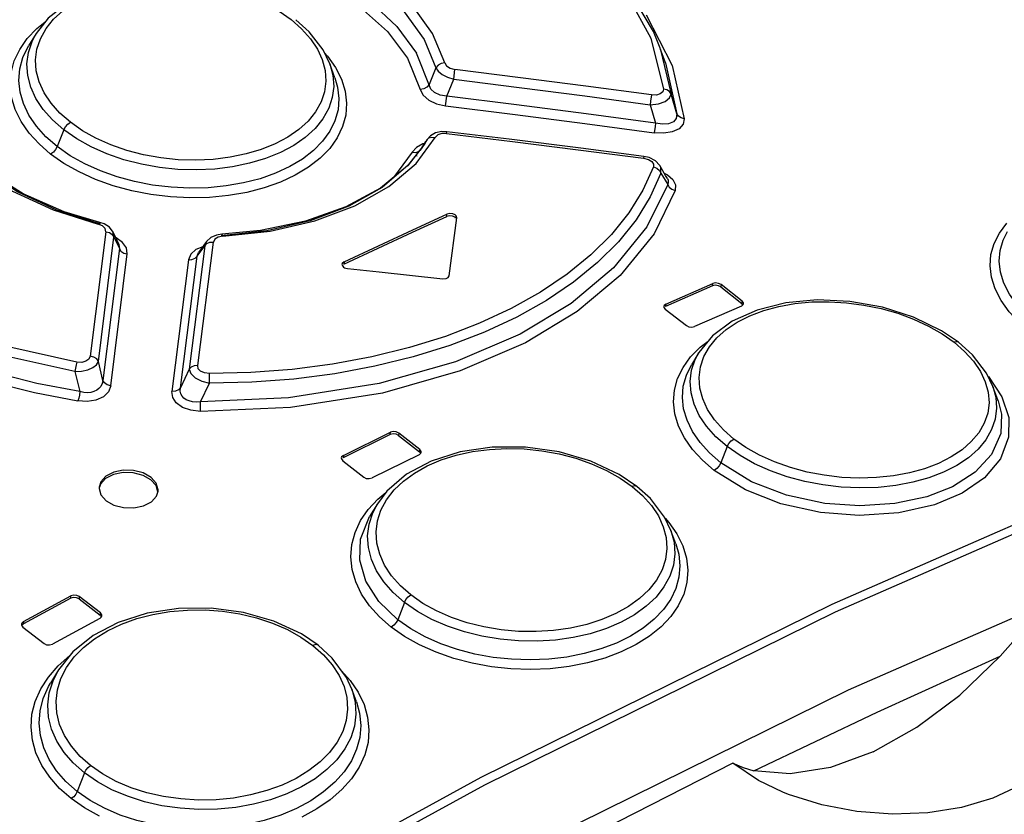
# Model space of a CAD drawing. Extents: x 0 to 594, y 0 to 420.
# Tile 22 of 27: x 523.23 to 529.89, y 129.93 to 135.31. Entities that reach past the tile are written whole.
import ezdxf

# ---------------------------------------------------------------- set-up
doc = ezdxf.new("R2010")
doc.units = 0
doc.header["$LTSCALE"] = 32.67
doc.layers.get('0').update_dxf_attribs({"linetype": 'CONTINUOUS'})

msp = doc.modelspace()

# ---------------------------------------------------------------- linework, layer by layer
at = {"color": 9, "linetype": 'CONTINUOUS'}
for p, q in [((527.313, 135.5268), (527.5022, 135.1818)), ((523.3501, 135.2465), (523.4064, 135.291)), ((525.0693, 135.3067), (525.1407, 135.2445)), ((523.2852, 135.1787), (523.3501, 135.2465)), ((523.317, 135.1591), (523.3449, 135.2127)), ((523.374, 135.1779), (523.4118, 135.2462)), ((523.2339, 135.1054), (523.2852, 135.1787)), ((523.3505, 135.1072), (523.374, 135.1779)), ((527.5022, 135.1818), (527.5888, 134.8365)), ((525.2964, 135.0828), (525.3169, 135.0605)), ((527.5673, 135.1126), (527.6396, 134.8035)), ((525.2809, 135.0363), (525.3003, 134.9638)), ((525.3169, 135.0605), (525.371, 134.9832)), ((527.6027, 135.0149), (527.6786, 134.6702)), ((526.0494, 134.9807), (526.0027, 134.8677)), ((526.1697, 134.9047), (526.178, 134.9706)), ((526.1231, 134.7898), (526.1697, 134.9047)), ((526.1149, 134.7239), (526.1231, 134.7898)), ((527.6786, 134.6702), (527.6396, 134.8035)), ((527.4985, 134.7313), (527.5351, 134.6074)), ((523.5318, 134.5618), (523.4879, 134.4483)), ((526.1219, 134.5369), (526.1236, 134.5488)), ((525.9147, 134.3345), (526.0449, 134.5108)), ((525.9466, 134.4281), (525.9811, 134.4831)), ((525.9878, 134.4936), (526.0015, 134.5068)), ((525.9896, 134.4967), (525.9878, 134.4936)), ((526.0015, 134.5068), (526.0215, 134.513)), ((526.0215, 134.513), (526.045, 134.5109)), ((526.0616, 134.5271), (526.0449, 134.5108)), ((526.0893, 134.5365), (526.0616, 134.5271)), ((526.1219, 134.5369), (526.0893, 134.5365)), ((525.889, 134.4102), (525.7629, 134.2388)), ((525.9174, 134.4432), (525.889, 134.4102)), ((525.9611, 134.4663), (525.9174, 134.4432)), ((525.9325, 134.4146), (525.9465, 134.4281)), ((525.9466, 134.4281), (525.949, 134.4324)), ((525.9734, 134.4689), (525.9611, 134.4663)), ((527.4561, 134.3819), (527.4546, 134.3703)), ((527.4546, 134.3703), (527.4868, 134.362)), ((525.731, 134.1783), (525.9147, 134.3345)), ((527.5218, 134.3305), (527.5214, 134.3111)), ((527.5613, 134.2876), (527.5718, 134.2689)), ((527.5718, 134.2689), (527.6171, 134.1927)), ((525.5003, 134.0471), (525.731, 134.1783)), ((526.1227, 133.9766), (526.1242, 133.9923)), ((523.7934, 133.9123), (523.7651, 133.9238)), ((523.7725, 133.934), (523.7653, 133.9238)), ((523.7763, 133.9354), (523.7725, 133.934)), ((529.8608, 133.8638), (529.9114, 133.9299)), ((523.8173, 133.8724), (523.7111, 133.0316)), ((523.7661, 132.995), (523.8715, 133.8356)), ((523.8599, 133.8535), (523.8715, 133.8356)), ((523.8715, 133.8356), (523.9077, 133.7592)), ((523.9295, 133.8007), (523.886, 133.8306)), ((524.5531, 133.8217), (524.5437, 133.8027)), ((524.5759, 133.836), (524.5531, 133.8217)), ((524.6073, 133.842), (524.5759, 133.836)), ((524.603, 133.853), (524.6004, 133.8551)), ((524.6071, 133.842), (524.603, 133.853)), ((523.9077, 133.7592), (523.7951, 132.8677)), ((524.4854, 133.778), (524.3805, 132.9426)), ((524.4717, 133.7711), (524.425, 133.7515)), ((524.434, 133.7078), (524.4854, 133.778)), ((524.4381, 132.9671), (524.5437, 133.8027)), ((524.4977, 133.8065), (524.4854, 133.778)), ((524.5197, 133.8012), (524.5437, 133.8027)), ((523.8501, 132.8312), (523.9618, 133.7222)), ((524.3757, 133.6831), (524.2639, 132.7921)), ((524.3213, 132.8165), (524.434, 133.7078)), ((524.434, 133.7078), (524.4435, 133.7327)), ((525.4275, 133.6682), (525.4259, 133.6525)), ((527.9206, 133.5065), (527.9222, 133.5223)), ((527.9783, 133.5152), (527.9767, 133.4994)), ((527.605, 133.3828), (527.6034, 133.3671)), ((528.1194, 133.388), (528.121, 133.4037)), ((527.7718, 133.0262), (527.8365, 133.0914)), ((527.8365, 133.0914), (527.8913, 133.1331)), ((527.8619, 133.0279), (527.8995, 133.0941)), ((529.5541, 133.1255), (529.6254, 133.0634)), ((527.7207, 132.9552), (527.7718, 133.0262)), ((527.8386, 132.9591), (527.8619, 133.0279)), ((523.7951, 132.8677), (523.7661, 132.995)), ((523.6075, 132.9277), (523.6405, 132.7917)), ((524.3805, 132.9426), (524.3213, 132.8165)), ((529.7862, 132.8928), (529.878, 132.7572)), ((524.4568, 132.7226), (524.5179, 132.8482)), ((529.7658, 132.8577), (529.7853, 132.7866)), ((525.7404, 132.5004), (525.742, 132.5162)), ((525.7983, 132.5107), (525.7967, 132.495)), ((528.0193, 132.4199), (527.9769, 132.3101)), ((525.4231, 132.3597), (525.4215, 132.344)), ((525.9393, 132.3835), (525.9409, 132.3993)), ((527.3763, 132.1504), (527.4477, 132.088)), ((525.656, 132.0645), (525.7107, 132.1093)), ((525.5908, 131.9942), (525.656, 132.0645)), ((525.6777, 131.9899), (525.7156, 132.0603)), ((525.5395, 131.919), (525.5908, 131.9942)), ((527.5542, 131.9506), (527.5876, 131.8779)), ((527.6002, 131.9349), (527.6254, 131.9073)), ((527.6254, 131.9073), (527.6795, 131.8292)), ((527.5876, 131.8779), (527.6069, 131.804)), ((523.5791, 131.3939), (523.5807, 131.4097)), ((523.6371, 131.4058), (523.6356, 131.39)), ((525.836, 131.3663), (525.7906, 131.249)), ((523.7782, 131.2786), (523.7798, 131.2944)), ((523.2601, 131.2364), (523.2585, 131.2206)), ((525.2174, 131.0748), (525.2886, 131.0121)), ((523.4941, 130.9372), (523.5733, 131.0069)), ((523.4281, 130.8613), (523.4941, 130.9372)), ((523.4591, 130.835), (523.4967, 130.9092)), ((523.5126, 130.8518), (523.5508, 130.9265)), ((525.4114, 130.9025), (525.4696, 130.8376)), ((525.3949, 130.8726), (525.4281, 130.7981)), ((525.4696, 130.8376), (525.5235, 130.758)), ((525.4281, 130.7981), (525.4472, 130.7219)), ((525.4805, 130.7785), (525.5029, 130.6917)), ((525.4472, 130.7219), (525.452, 130.6446)), ((523.6719, 130.2134), (523.6234, 130.088))]:
    msp.add_line(p, q, dxfattribs=at)
at = {"color": 7, "linetype": 'CONTINUOUS'}
for p, q in [((525.1913, 135.2255), (525.1008, 135.3064)), ((523.345, 135.2127), (523.2939, 135.1287)), ((525.2874, 135.1016), (525.1913, 135.2255)), ((527.5671, 135.113), (527.5208, 135.2262)), ((525.3323, 135.0081), (525.2874, 135.1016)), ((527.6027, 135.0149), (527.5673, 135.1126)), ((525.3665, 134.914), (525.3325, 135.0077)), ((526.0899, 134.5498), (526.0475, 134.5414)), ((526.1236, 134.5488), (526.0899, 134.5498)), ((525.9811, 134.4831), (525.949, 134.4324)), ((525.9877, 134.4936), (525.9717, 134.4659)), ((525.9897, 134.4968), (525.9811, 134.4831)), ((526.0121, 134.5219), (525.9897, 134.4968)), ((526.0475, 134.5414), (526.0121, 134.5219)), ((525.9711, 134.4648), (525.8573, 134.3193)), ((525.971, 134.4649), (525.8624, 134.3236)), ((525.9717, 134.4659), (525.971, 134.4649)), ((525.9214, 134.3832), (525.921, 134.3826)), ((527.4928, 134.3735), (527.4561, 134.3819)), ((527.5348, 134.3519), (527.4928, 134.3735)), ((527.5624, 134.3227), (527.5348, 134.3519)), ((525.8573, 134.3193), (525.6734, 134.1676)), ((525.8624, 134.3236), (525.6847, 134.1721)), ((527.5644, 134.3194), (527.5624, 134.3227)), ((527.6028, 134.2532), (527.5643, 134.3196)), ((527.6151, 134.2319), (527.6028, 134.2532)), ((526.1413, 133.9808), (526.1227, 133.9766)), ((526.1429, 133.9965), (526.1242, 133.9923)), ((526.1399, 133.5741), (526.1899, 133.9675)), ((526.1618, 133.9784), (526.1413, 133.9808)), ((526.1633, 133.9942), (526.1429, 133.9965)), ((526.1789, 133.9701), (526.1618, 133.9784)), ((526.1804, 133.9859), (526.1633, 133.9942)), ((526.1845, 133.9644), (526.1789, 133.9701)), ((526.1899, 133.9675), (526.1899, 133.9679)), ((523.7804, 133.9252), (523.7738, 133.9273)), ((523.8041, 133.9258), (523.7763, 133.9353)), ((523.8401, 133.9027), (523.8041, 133.9258)), ((523.8651, 133.8695), (523.8401, 133.9027)), ((524.9062, 133.8788), (524.5957, 133.846)), ((524.863, 133.8802), (524.6004, 133.8551)), ((523.9035, 133.7885), (523.8651, 133.8695)), ((524.5264, 133.8332), (524.4977, 133.8066)), ((524.5656, 133.8499), (524.5264, 133.8332)), ((524.6004, 133.8551), (524.5656, 133.8499)), ((524.4977, 133.8065), (524.4435, 133.7327)), ((525.4137, 133.6517), (525.4142, 133.6457)), ((525.4142, 133.6457), (525.4231, 133.6336)), ((525.4231, 133.6336), (525.4309, 133.6288)), ((525.4309, 133.6288), (525.4402, 133.6254)), ((525.4402, 133.6254), (525.4503, 133.6235)), ((527.9206, 133.5065), (527.6034, 133.3671)), ((527.605, 133.3828), (527.9222, 133.5223)), ((527.9767, 133.4994), (528.1194, 133.388)), ((528.121, 133.4037), (527.9783, 133.5152)), ((527.5912, 133.367), (527.5917, 133.3611)), ((527.5917, 133.3611), (527.6007, 133.3492)), ((527.6007, 133.3492), (527.7433, 133.2377)), ((528.1167, 133.3703), (527.7995, 133.2309)), ((528.1167, 133.3703), (528.1283, 133.3797)), ((528.1243, 133.3814), (528.1194, 133.388)), ((528.1299, 133.3918), (528.121, 133.4037)), ((528.1283, 133.3797), (528.1304, 133.386)), ((528.1304, 133.386), (528.1299, 133.3918)), ((529.5843, 133.1247), (529.4687, 133.2035)), ((529.6787, 133.0401), (529.5844, 133.1247)), ((527.8288, 133.0563), (527.7785, 132.9736)), ((529.7738, 132.9166), (529.6787, 133.0401)), ((529.8171, 132.826), (529.7738, 132.9166)), ((529.8522, 132.7293), (529.8172, 132.8257)), ((525.7404, 132.5004), (525.4215, 132.344)), ((525.4231, 132.3597), (525.742, 132.5162)), ((525.7967, 132.495), (525.9393, 132.3835)), ((525.9409, 132.3993), (525.7983, 132.5107)), ((525.9365, 132.3642), (525.6176, 132.2078)), ((525.9365, 132.3642), (525.9482, 132.3744)), ((525.9444, 132.3767), (525.9393, 132.3835)), ((525.9498, 132.3871), (525.9409, 132.3993)), ((525.9482, 132.3744), (525.9504, 132.381)), ((525.9504, 132.381), (525.9498, 132.3871)), ((525.4092, 132.3427), (525.4097, 132.3366)), ((525.4097, 132.3366), (525.4186, 132.3244)), ((525.4186, 132.3244), (525.5613, 132.213)), ((527.4089, 132.1507), (527.2899, 132.2309)), ((524.1558, 132.1568), (524.121, 132.1956)), ((524.1682, 132.1139), (524.1558, 132.1568)), ((527.5, 132.069), (527.409, 132.1506)), ((523.7828, 132.0928), (523.8179, 132.0533)), ((524.1588, 132.0845), (524.1699, 132.119)), ((525.653, 132.032), (525.6011, 131.9466)), ((527.5962, 131.9434), (527.5, 132.069)), ((527.6393, 131.8527), (527.5962, 131.9434)), ((527.6725, 131.7613), (527.6395, 131.8522)), ((523.5791, 131.3939), (523.2585, 131.2206)), ((523.2601, 131.2364), (523.5807, 131.4097)), ((523.6356, 131.39), (523.7782, 131.2786)), ((523.7798, 131.2944), (523.6371, 131.4058)), ((523.7887, 131.282), (523.7798, 131.2944)), ((523.7892, 131.2757), (523.7887, 131.282)), ((523.246, 131.2183), (523.2466, 131.212)), ((523.2585, 131.2206), (523.2468, 131.2097)), ((523.7752, 131.2577), (523.4546, 131.0844)), ((523.7752, 131.2577), (523.787, 131.2687)), ((523.7833, 131.2715), (523.7782, 131.2786)), ((523.787, 131.2687), (523.7892, 131.2757)), ((523.2466, 131.212), (523.2555, 131.1995)), ((523.2555, 131.1995), (523.3981, 131.0881)), ((525.2523, 131.0762), (525.1392, 131.1524)), ((525.3471, 130.99), (525.2523, 131.0762)), ((523.4968, 130.9092), (523.4431, 130.8208)), ((525.5116, 130.6927), (525.4805, 130.7785)), ((526.405, 129.5739), (528.8399, 130.7758))]:
    msp.add_line(p, q, dxfattribs=at)
for points in [[(527.5208, 135.2262), (527.3392, 135.5349), (527.0831, 135.83), (526.7587, 136.1045), (526.374, 136.3518), (525.9388, 136.5653), (525.4646, 136.7393), (525.0229, 136.8563)], [(524.9841, 135.3855), (524.7942, 135.4769), (524.5829, 135.5418), (524.3602, 135.5778), (524.1365, 135.5829), (523.9223, 135.5576), (523.7271, 135.5028), (523.5593, 135.4211), (523.4257, 135.3157), (523.3449, 135.2127)], [(527.4561, 134.3819), (527.0303, 134.4366), (526.5443, 134.4975), (526.1236, 134.5488)], [(523.7669, 133.9294), (523.4855, 134.0177), (523.2182, 134.1418), (522.9876, 134.2932)], [(523.7763, 133.9354), (523.5349, 134.0081), (523.2575, 134.1281), (523.0171, 134.2766)], [(525.6734, 134.1676), (525.4402, 134.0406), (525.1666, 133.9435), (524.863, 133.8802)], [(525.6847, 134.1721), (525.4607, 134.0446), (525.1981, 133.9457), (524.9062, 133.8788)], [(525.4259, 133.6525), (525.6583, 133.7618), (525.8906, 133.8699), (526.1227, 133.9766)], [(525.4275, 133.6682), (525.6599, 133.7776), (525.8921, 133.8856), (526.1242, 133.9923)], [(526.1899, 133.9679), (526.1893, 133.9739), (526.1861, 133.9802), (526.1804, 133.9859)], [(525.4275, 133.6682), (525.4158, 133.6583), (525.4137, 133.6517)], [(525.4503, 133.6235), (525.666, 133.601), (526.0971, 133.5542)], [(526.0971, 133.5542), (526.1175, 133.5553), (526.133, 133.5625), (526.1399, 133.5741)], [(527.9767, 133.4994), (527.9597, 133.5078), (527.9392, 133.5104), (527.9206, 133.5065)], [(527.9783, 133.5152), (527.9612, 133.5236), (527.9408, 133.5261), (527.9222, 133.5223)], [(529.4687, 133.2035), (529.2804, 133.2956), (529.0709, 133.3626), (528.8502, 133.4018), (528.6284, 133.4114), (528.4159, 133.3913), (528.2218, 133.3425)], [(527.605, 133.3828), (527.5933, 133.3734), (527.5912, 133.367)], [(528.2218, 133.3425), (528.0542, 133.2671), (527.9198, 133.168), (527.8288, 133.0562)], [(527.7433, 133.2377), (527.7604, 133.2294), (527.7808, 133.2269), (527.7995, 133.2309)], [(528.8399, 130.7758), (531.2604, 131.8326), (533.6579, 132.7407)], [(525.7967, 132.495), (525.7797, 132.5031), (525.7591, 132.5051), (525.7404, 132.5004)], [(525.7983, 132.5107), (525.7812, 132.5189), (525.7607, 132.5209), (525.742, 132.5162)], [(527.2899, 132.2309), (527.0968, 132.3217), (526.8819, 132.3845), (526.6555, 132.4165), (526.4288, 132.4162), (526.2124, 132.3843), (526.0164, 132.3219)], [(525.4231, 132.3597), (525.4113, 132.3495), (525.4092, 132.3427)], [(526.0164, 132.3219), (525.8492, 132.2323), (525.7179, 132.1189), (525.6531, 132.0321)], [(524.1226, 132.2114), (524.0693, 132.2412), (524.0042, 132.258), (523.9347, 132.2599), (523.8694, 132.2462), (523.8161, 132.2186), (523.7817, 132.1806), (523.7707, 132.146)], [(524.1211, 132.1956), (524.0679, 132.2253), (524.0024, 132.2423), (523.9335, 132.2441), (523.8681, 132.2306), (523.8148, 132.2031), (523.7803, 132.1652), (523.7738, 132.145)], [(525.5613, 132.213), (525.5784, 132.2049), (525.5988, 132.203), (525.6176, 132.2078)], [(523.7707, 132.146), (523.7703, 132.1367), (523.7828, 132.0928)], [(524.1699, 132.119), (524.1703, 132.1282), (524.1578, 132.172), (524.1226, 132.2114)], [(523.8179, 132.0533), (523.8713, 132.0236), (523.9363, 132.0069), (524.0058, 132.0053), (524.0712, 132.019), (524.1245, 132.0467), (524.1588, 132.0845)], [(523.6371, 131.4058), (523.62, 131.4138), (523.5995, 131.4152), (523.5807, 131.4097)], [(523.6356, 131.39), (523.6185, 131.398), (523.5979, 131.3994), (523.5791, 131.3939)], [(525.1392, 131.1524), (524.9537, 131.2393), (524.7471, 131.2984), (524.5287, 131.3275), (524.3084, 131.3253), (524.0961, 131.2925), (523.9009, 131.2305)], [(523.2601, 131.2364), (523.2482, 131.2252), (523.246, 131.2183)], [(523.9009, 131.2305), (523.731, 131.1421), (523.5927, 131.031), (523.4967, 130.9092)], [(530.0345, 131.1977), (530.1754, 131.0671), (530.2781, 130.9257), (530.3385, 130.779), (530.355, 130.6317), (530.3275, 130.4891), (530.2568, 130.3544), (530.1451, 130.2323), (529.9955, 130.1265), (529.8159, 130.0421), (529.6045, 129.979)], [(530.0345, 131.1977), (529.9521, 131.0985), (529.8663, 131.0026)], [(523.3981, 131.0881), (523.4154, 131.0801), (523.4356, 131.0788), (523.4546, 131.0844)], [(525.4803, 130.779), (525.4445, 130.8573), (525.3471, 130.99)], [(528.2009, 130.2279), (529.0344, 130.6238), (529.8663, 131.0026)], [(529.0078, 130.3561), (529.3028, 130.5215), (529.5926, 130.7397), (529.8663, 131.0026)], [(529.0078, 130.3561), (528.7187, 130.2497), (528.4463, 130.2065), (528.2009, 130.2279)], [(528.057, 130.2778), (526.1842, 129.3227), (524.3089, 128.2854)], [(528.057, 130.2778), (528.1267, 130.2493), (528.2009, 130.2279)], [(528.3961, 130.0834), (528.2315, 130.1628), (528.057, 130.2778)], [(529.6045, 129.979), (529.3778, 129.9427), (529.1385, 129.9333), (528.8971, 129.9512), (528.6595, 129.9965), (528.4346, 130.068), (528.3961, 130.0834)]]:
    msp.add_lwpolyline(points, dxfattribs=at)
at = {"color": 9, "linetype": 'CONTINUOUS'}
for points in [[(526.1093, 135.0141), (526.027, 135.2138), (525.8877, 135.4054), (525.6963, 135.5828), (525.4591, 135.7403), (525.1836, 135.8727), (524.8789, 135.9754)], [(524.8575, 135.9119), (525.1517, 135.8125), (525.4187, 135.6842), (525.649, 135.5313), (525.8349, 135.359), (525.9698, 135.1734), (526.0494, 134.9807)], [(524.8054, 135.803), (525.1183, 135.7005), (525.3812, 135.575), (525.6057, 135.4266), (525.7855, 135.2606), (525.9184, 135.0793)], [(524.7852, 135.7393), (525.0723, 135.646), (525.3235, 135.5286), (525.5402, 135.3892), (525.7222, 135.2259), (525.8567, 135.0468), (525.9427, 134.8349)], [(523.4118, 135.2462), (523.4628, 135.3101), (523.5249, 135.3675), (523.5989, 135.4193), (523.685, 135.4653), (523.7798, 135.5036), (523.8816, 135.5335), (523.9901, 135.5551), (524.1048, 135.568), (524.2225, 135.5721), (524.3405, 135.5671), (524.4587, 135.5533), (524.5753, 135.5308), (524.688, 135.5001), (524.7954, 135.4615), (524.8963, 135.4157), (524.9882, 135.3637), (525.0693, 135.3067)], [(527.4723, 135.3396), (527.6481, 134.9977), (527.7295, 134.6366)], [(525.1407, 135.2445), (525.2002, 135.1781), (525.2474, 135.1081), (525.2809, 135.0363)], [(523.5318, 134.5618), (523.4557, 134.6285), (523.3931, 134.6992), (523.3437, 134.7734), (523.3083, 134.8505), (523.2879, 134.9291), (523.2825, 135.0075), (523.2922, 135.0844), (523.317, 135.1591)], [(523.443, 134.3978), (523.3646, 134.4661), (523.2975, 134.54), (523.2435, 134.6185), (523.2036, 134.6999), (523.179, 134.7828), (523.1697, 134.8657), (523.1757, 134.9477), (523.1971, 135.028), (523.2339, 135.1054)], [(523.4879, 134.4483), (523.4114, 134.5151), (523.3473, 134.5864), (523.2964, 134.6613), (523.2592, 134.7387), (523.2365, 134.8173), (523.2282, 134.8961), (523.2345, 134.974), (523.2553, 135.05), (523.2939, 135.1287)], [(523.5767, 134.6124), (523.5054, 134.6749), (523.446, 134.7418), (523.3989, 134.8127), (523.3655, 134.8857), (523.3462, 134.9597), (523.3412, 135.0342), (523.3505, 135.1072)], [(526.1231, 134.7898), (526.0771, 134.7966), (526.0401, 134.8131), (526.0146, 134.8374), (525.9184, 135.0793)], [(526.1092, 135.0141), (526.085, 135.0097), (526.0639, 134.9979), (526.0494, 134.9807)], [(526.1093, 135.0141), (526.1216, 134.9944), (526.1465, 134.9787), (526.178, 134.9706)], [(523.6075, 132.9277), (523.1402, 133.0318), (522.6906, 133.1797), (522.2414, 133.3866), (521.8565, 133.6289), (521.523, 133.9161), (521.2645, 134.2327), (521.0758, 134.6021), (520.9921, 134.971)], [(523.621, 132.9907), (523.1477, 133.0964), (522.7006, 133.2451), (522.2646, 133.4479), (521.8931, 133.6834), (521.5714, 133.961), (521.3202, 134.2676), (521.133, 134.6316), (521.0491, 135)], [(525.371, 134.9832), (525.411, 134.9033), (525.4359, 134.8223), (525.4454, 134.7415), (525.4396, 134.6616), (525.4183, 134.5834), (525.3818, 134.5079), (525.3306, 134.4363), (525.2659, 134.3699), (525.1882, 134.3094), (525.0982, 134.2553), (524.9976, 134.2084), (524.8879, 134.1694), (524.7703, 134.1389), (524.646, 134.1173), (524.5168, 134.1047), (524.3851, 134.1017), (524.2528, 134.108), (524.1212, 134.1239), (523.9916, 134.149), (523.866, 134.1833), (523.7464, 134.2261), (523.6349, 134.2769), (523.5332, 134.3345), (523.443, 134.3978)], [(525.3325, 135.0077), (525.3525, 134.9323), (525.358, 134.8555), (525.3485, 134.7802), (525.3239, 134.7071), (525.2846, 134.6371), (525.2316, 134.5713), (525.1656, 134.5109), (525.0874, 134.4565), (524.9975, 134.4085), (524.8975, 134.3678), (524.7891, 134.3352), (524.6741, 134.3114), (524.5538, 134.2965), (524.4298, 134.2906), (524.3044, 134.2941), (524.1796, 134.307), (524.0571, 134.3288), (523.938, 134.3595), (523.8241, 134.3989), (523.7174, 134.4461), (523.6196, 134.5005), (523.5318, 134.5618)], [(525.3003, 134.9638), (525.3055, 134.8909), (525.2964, 134.8195), (525.273, 134.7504), (525.2353, 134.6836), (525.1844, 134.6209), (525.1224, 134.5644), (525.0486, 134.5132), (524.9625, 134.4674), (524.8677, 134.429), (524.7659, 134.3985), (524.6573, 134.376), (524.5424, 134.3618), (524.4245, 134.3563), (524.3064, 134.3596), (524.1881, 134.3718), (524.0713, 134.3927), (523.9585, 134.4219), (523.8509, 134.4593), (523.7498, 134.5042), (523.658, 134.5556), (523.5767, 134.6124)], [(526.0494, 134.9807), (526.0649, 134.9574), (526.092, 134.9357), (526.128, 134.9176), (526.1697, 134.9047)], [(527.5073, 134.7976), (527.0645, 134.8566), (526.6213, 134.9143), (526.178, 134.9706)], [(520.8764, 134.8782), (520.9022, 134.6849), (520.9548, 134.4912), (521.0339, 134.2996), (521.1389, 134.1122), (521.2687, 133.9311), (521.4221, 133.7579), (521.5982, 133.5933), (521.7961, 133.4386), (522.0141, 133.2952), (522.2497, 133.1646), (522.5009, 133.0478), (522.7669, 132.945), (523.0455, 132.857), (523.3337, 132.7846), (523.628, 132.7285)], [(523.6405, 132.7917), (523.3502, 132.8468), (523.0668, 132.9177), (522.7929, 133.004), (522.5312, 133.105), (522.2839, 133.2199), (522.0526, 133.3479), (521.8388, 133.4885), (521.6442, 133.6403), (521.4707, 133.8023), (521.3196, 133.9729), (521.1918, 134.1511), (521.0885, 134.3354), (521.0107, 134.5241), (520.9588, 134.7151), (520.9334, 134.9066)], [(525.3665, 134.914), (525.3846, 134.85), (525.393, 134.7733), (525.387, 134.6975), (525.3663, 134.6236), (525.3313, 134.5523), (525.2824, 134.4845), (525.2206, 134.4216), (525.1465, 134.3642), (525.0608, 134.3129), (524.9648, 134.2684), (524.8602, 134.2314), (524.7485, 134.2025), (524.6308, 134.1821), (524.5085, 134.1702), (524.3836, 134.1672), (524.2579, 134.1732), (524.1331, 134.1881), (524.0108, 134.2117), (523.8925, 134.2437), (523.7795, 134.2839), (523.6734, 134.3318), (523.5757, 134.3868), (523.4879, 134.4483)], [(526.1697, 134.9047), (526.6128, 134.8483), (527.0558, 134.7905), (527.4985, 134.7313)], [(526.0026, 134.8677), (525.9881, 134.8507), (525.967, 134.8391), (525.9427, 134.8349)], [(525.9427, 134.8349), (525.9627, 134.7956), (526.0006, 134.7626), (526.0525, 134.7381), (526.1151, 134.7239)], [(527.5888, 134.8365), (527.5839, 134.8177), (527.567, 134.8041), (527.5407, 134.797), (527.5073, 134.7976)], [(527.6396, 134.8035), (527.6291, 134.8198), (527.6114, 134.8314), (527.5888, 134.8365)], [(527.5351, 134.6074), (527.0646, 134.6698), (526.594, 134.7306), (526.1231, 134.7898)], [(527.4985, 134.7313), (527.5541, 134.738), (527.6002, 134.7541), (527.6301, 134.7771), (527.6396, 134.8035)], [(527.5073, 134.7976), (527.5019, 134.7562), (527.4985, 134.7313)], [(526.1151, 134.7239), (526.5856, 134.6646), (527.0559, 134.6037), (527.526, 134.5412)], [(523.5318, 134.5618), (523.5427, 134.5821), (523.5584, 134.5999), (523.5767, 134.6124)], [(527.7295, 134.6366), (527.7217, 134.5989), (527.694, 134.5686), (527.6483, 134.5476), (527.5912, 134.5383), (527.526, 134.5412)], [(527.6786, 134.6702), (527.6742, 134.6381), (527.6553, 134.6156), (527.6233, 134.602), (527.5827, 134.5993), (527.5351, 134.6074)], [(527.7295, 134.6365), (527.7073, 134.6417), (527.6895, 134.6534), (527.6786, 134.6702)], [(527.5351, 134.6074), (527.5318, 134.5832), (527.5263, 134.5412)], [(522.7552, 134.4827), (522.9465, 134.3037), (523.1839, 134.1477), (523.4598, 134.0197), (523.7651, 133.9238)], [(526.1219, 134.5369), (526.5664, 134.4828), (527.0106, 134.4272), (527.4546, 134.3703)], [(523.4879, 134.4483), (523.477, 134.4281), (523.4613, 134.4104), (523.443, 134.3978)], [(525.889, 134.4102), (525.9123, 134.4083), (525.9325, 134.4146)], [(527.4868, 134.362), (527.5098, 134.3481), (527.5218, 134.3305)], [(527.5214, 134.3111), (527.4499, 134.1533), (527.3546, 134.0005), (527.2365, 133.8541), (527.0969, 133.7153), (526.9366, 133.5852), (526.7568, 133.4644), (526.5587, 133.3535), (526.3435, 133.2535), (526.1133, 133.1651), (525.87, 133.0893), (525.6149, 133.0263), (525.3494, 132.9767), (525.0759, 132.9411), (524.7974, 132.9198), (524.5166, 132.9133)], [(527.5214, 134.3111), (527.5437, 134.3025), (527.5613, 134.2876)], [(527.5718, 134.2689), (527.57, 134.3073), (527.5643, 134.3194)], [(527.5718, 134.2689), (527.4993, 134.1085), (527.4029, 133.9534), (527.2833, 133.8046), (527.1418, 133.6636), (526.9792, 133.5313), (526.7968, 133.4084), (526.5956, 133.2956), (526.3772, 133.1939), (526.1434, 133.1041), (525.8959, 133.0268), (525.6363, 132.9627), (525.3661, 132.9123), (525.0877, 132.8762), (524.8043, 132.8547), (524.5179, 132.8482)], [(527.5939, 134.2686), (527.6162, 134.258), (527.6524, 134.2259)], [(527.6151, 134.2319), (527.62, 134.2204), (527.6213, 134.2067), (527.6171, 134.1927)], [(527.6524, 134.2259), (527.67, 134.1896), (527.6676, 134.1513)], [(527.6171, 134.1927), (527.4763, 133.905), (527.251, 133.6278), (526.965, 133.3883), (526.62, 133.1807), (526.1826, 132.9932), (525.6652, 132.8453), (525.0529, 132.7483), (524.4568, 132.7226)], [(527.6676, 134.1513), (527.5246, 133.8579), (527.2956, 133.576), (527.0056, 133.3329), (526.6558, 133.1222), (526.2123, 132.9321), (525.6875, 132.782), (525.0647, 132.6835), (524.4573, 132.6576)], [(527.6171, 134.1927), (527.6274, 134.1743), (527.645, 134.1596), (527.6675, 134.151)], [(524.6073, 133.842), (524.9291, 133.876), (525.2301, 133.9452), (525.5003, 134.0471)], [(523.8173, 133.8724), (523.8128, 133.8934), (523.7934, 133.9123)], [(523.8173, 133.8724), (523.8408, 133.8664), (523.8599, 133.8535)], [(523.8715, 133.8356), (523.8667, 133.8659), (523.8651, 133.8695)], [(530.0731, 133.1902), (529.9944, 133.2582), (529.9272, 133.331), (529.8729, 133.4072), (529.8329, 133.4854), (529.8078, 133.5643), (529.7981, 133.6425), (529.8037, 133.719), (529.8246, 133.793), (529.8608, 133.8638)], [(530.1214, 133.2422), (530.0448, 133.3086), (529.9806, 133.3786), (529.9294, 133.4513), (529.892, 133.5254), (529.8688, 133.6), (529.8601, 133.6739), (529.8659, 133.7462), (529.886, 133.816), (529.9149, 133.8734)], [(523.9035, 133.7885), (523.905, 133.7852), (523.9077, 133.7592)], [(523.9077, 133.7592), (523.9188, 133.7417), (523.9377, 133.7287), (523.9618, 133.7223)], [(523.9618, 133.7222), (523.9558, 133.7638), (523.9295, 133.8007)], [(524.425, 133.7515), (524.3911, 133.7211), (524.3757, 133.6831)], [(524.4854, 133.778), (524.4993, 133.7924), (524.5197, 133.8012)], [(524.3757, 133.6831), (524.3991, 133.6845), (524.4196, 133.6931), (524.434, 133.7078)], [(528.0872, 133.2612), (528.1726, 133.3044), (528.2673, 133.3402), (528.3688, 133.3677), (528.4773, 133.3869), (528.5918, 133.3976), (528.7094, 133.3994), (528.8273, 133.3925), (528.945, 133.3769), (529.0613, 133.3529), (529.1736, 133.3209), (529.2807, 133.2814), (529.3814, 133.2349), (529.473, 133.1826), (529.5541, 133.1255)], [(523.9735, 128.8796), (526.3548, 130.184), (528.7298, 131.3544), (531.0911, 132.3873), (533.4314, 133.2793)], [(523.9997, 128.8296), (526.3792, 130.1331), (528.7526, 131.3027), (531.1123, 132.3348), (533.4509, 133.2262)], [(527.8995, 133.0941), (527.9504, 133.156), (528.0132, 133.2118), (528.0872, 133.2612)], [(529.5843, 133.1247), (529.5711, 133.1292), (529.5541, 133.1255)], [(523.7111, 133.0316), (523.7014, 133.0108), (523.6809, 132.9964), (523.653, 132.9894), (523.621, 132.9907)], [(523.7661, 132.995), (523.7548, 133.0124), (523.7355, 133.0254), (523.7111, 133.0316)], [(527.7792, 132.936), (527.8038, 133.0088), (527.8288, 133.0562)], [(529.6254, 133.0634), (529.6849, 132.9976), (529.7321, 132.9284), (529.7658, 132.8577)], [(523.6075, 132.9277), (523.6524, 132.9298), (523.6939, 132.9388), (523.729, 132.9537), (523.7536, 132.9729), (523.7661, 132.995)], [(523.621, 132.9907), (523.6159, 132.9729), (523.6111, 132.9508), (523.6075, 132.9277)], [(524.4381, 132.9671), (524.4149, 132.9656), (524.3947, 132.9571), (524.3805, 132.9426)], [(524.5166, 132.9133), (524.4833, 132.9177), (524.4577, 132.9294), (524.442, 132.9464), (524.4381, 132.9671)], [(527.9308, 132.259), (527.8524, 132.3272), (527.7853, 132.4007), (527.7311, 132.4784), (527.6912, 132.5588), (527.6664, 132.6404), (527.657, 132.7218), (527.6628, 132.8019), (527.6841, 132.88), (527.7207, 132.9552)], [(527.9769, 132.3101), (527.9004, 132.3767), (527.8363, 132.4476), (527.7852, 132.5218), (527.7479, 132.5982), (527.725, 132.6755), (527.7167, 132.7527), (527.7228, 132.8287), (527.7434, 132.9025), (527.7785, 132.9735)], [(528.0655, 132.471), (527.9942, 132.5333), (527.9347, 132.5998), (527.8875, 132.67), (527.854, 132.7419), (527.8346, 132.8147), (527.8294, 132.8878), (527.8386, 132.9591)], [(524.3805, 132.9426), (524.3907, 132.9129), (524.4204, 132.8848), (524.4649, 132.8621), (524.5179, 132.8482)], [(524.5179, 132.8482), (524.5182, 132.8717), (524.5178, 132.8945), (524.5167, 132.9133)], [(528.0193, 132.4199), (527.9432, 132.4865), (527.8805, 132.5568), (527.8311, 132.6303), (527.7957, 132.7064), (527.7751, 132.7837), (527.7696, 132.8607), (527.7792, 132.936)], [(523.8501, 132.8312), (523.8342, 132.7898), (523.8001, 132.757), (523.7498, 132.7343), (523.6904, 132.7248), (523.628, 132.7285)], [(523.7951, 132.8677), (523.7911, 132.8457), (523.7825, 132.8271), (523.77, 132.812), (523.7545, 132.8002), (523.7362, 132.7916), (523.7156, 132.7862), (523.6926, 132.7842), (523.6674, 132.7859), (523.6405, 132.7917)], [(523.85, 132.831), (523.8263, 132.8369), (523.8069, 132.8498), (523.7951, 132.8677)], [(524.3213, 132.8165), (524.3077, 132.8024), (524.2876, 132.7937), (524.2639, 132.7921)], [(524.4568, 132.7226), (524.4275, 132.7209), (524.4016, 132.7231), (524.3792, 132.7284), (524.3601, 132.7366), (524.3445, 132.7475), (524.3323, 132.7608), (524.324, 132.7767), (524.32, 132.7953), (524.3213, 132.8165)], [(529.8172, 132.8257), (529.8364, 132.7544), (529.8421, 132.6791), (529.8328, 132.6055), (529.8085, 132.5343), (529.7695, 132.4664), (529.7167, 132.4028), (529.651, 132.3446), (529.5729, 132.2924), (529.4833, 132.2468), (529.3835, 132.2084), (529.2754, 132.1782), (529.1606, 132.1566), (529.0405, 132.1439), (528.9167, 132.1401), (528.7915, 132.1455), (528.667, 132.16), (528.5446, 132.1833), (528.4255, 132.2152), (528.3117, 132.2556), (528.205, 132.3035), (528.1072, 132.3584), (528.0193, 132.4199)], [(523.6405, 132.7917), (523.6372, 132.7685), (523.6328, 132.7464), (523.628, 132.7285)], [(524.4573, 132.6576), (524.3905, 132.6653), (524.3348, 132.685), (524.2926, 132.7151), (524.2687, 132.7516), (524.2639, 132.7921)], [(529.878, 132.7572), (529.9241, 132.6167), (529.9233, 132.4826), (529.8674, 132.3363), (529.7597, 132.2092), (529.6085, 132.105), (529.4213, 132.0258), (529.1815, 131.9713), (528.9131, 131.9526), (528.6509, 131.973), (528.3825, 132.0329), (528.1437, 132.1269), (527.9308, 132.259)], [(529.7853, 132.7866), (529.7908, 132.7152), (529.7819, 132.6456), (529.7588, 132.5783), (529.7215, 132.5136), (529.6709, 132.4531), (529.609, 132.3986), (529.5351, 132.3495), (529.4492, 132.3062), (529.3545, 132.27), (529.2528, 132.2419), (529.1444, 132.2217), (529.0298, 132.2097), (528.9121, 132.2063), (528.7942, 132.2115), (528.6762, 132.2254), (528.5596, 132.2478), (528.4469, 132.2783), (528.3394, 132.3166), (528.2386, 132.3622), (528.1467, 132.4141), (528.0655, 132.471)], [(524.4573, 132.6576), (524.4565, 132.6758), (524.4563, 132.6986), (524.4568, 132.7226)], [(529.8522, 132.7293), (529.8744, 132.64), (529.8697, 132.508), (529.8081, 132.3658), (529.6976, 132.246), (529.543, 132.1481), (529.3692, 132.0803), (529.1527, 132.0343), (528.9167, 132.0188), (528.6791, 132.0357), (528.4207, 132.0909), (528.1843, 132.182), (527.9769, 132.3101)], [(528.0193, 132.4199), (528.0305, 132.4405), (528.0467, 132.4586), (528.0655, 132.471)], [(525.9037, 132.2407), (525.99, 132.2891), (526.0852, 132.3298), (526.1873, 132.3621), (526.2961, 132.3859), (526.411, 132.4011), (526.529, 132.4072), (526.6471, 132.4041), (526.7653, 132.392), (526.882, 132.3709), (526.9948, 132.3415), (527.1024, 132.3039), (527.2033, 132.2588), (527.2952, 132.2072), (527.3763, 132.1504)], [(527.9769, 132.3101), (527.9657, 132.2895), (527.9496, 132.2715), (527.9308, 132.259)], [(525.7156, 132.0603), (525.7667, 132.1264), (525.8293, 132.1864), (525.9037, 132.2407)], [(527.4089, 132.1507), (527.3944, 132.1551), (527.3763, 132.1504)], [(527.4477, 132.088), (527.5071, 132.0212), (527.5542, 131.9506)], [(525.836, 131.3663), (525.7601, 131.4331), (525.6975, 131.5041), (525.6482, 131.579), (525.6129, 131.6571), (525.5925, 131.7368), (525.5872, 131.8167), (525.5971, 131.8953), (525.6219, 131.9718), (525.653, 132.032)], [(525.7906, 131.249), (525.663, 131.3717), (525.5755, 131.5099), (525.5349, 131.6519), (525.5401, 131.7932), (525.6011, 131.9466)], [(525.8798, 131.4163), (525.8086, 131.4789), (525.7492, 131.5462), (525.7022, 131.6178), (525.6689, 131.6916), (525.6497, 131.7667), (525.6448, 131.8426), (525.6541, 131.9173), (525.6777, 131.9899)], [(525.7469, 131.1991), (525.6676, 131.2684), (525.6005, 131.3432), (525.5468, 131.4223), (525.5074, 131.5046), (525.4831, 131.5888), (525.4741, 131.6735), (525.4806, 131.7575), (525.5025, 131.8398), (525.5395, 131.919)], [(527.6795, 131.8292), (527.7194, 131.7482), (527.7441, 131.6658), (527.7534, 131.5833), (527.7474, 131.5015), (527.7259, 131.4214), (527.6891, 131.3437), (527.6376, 131.2697), (527.5725, 131.2007), (527.4946, 131.1376), (527.4045, 131.081), (527.3035, 131.0313), (527.193, 130.9895), (527.0751, 130.9564), (526.9509, 130.9324), (526.8217, 130.9175), (526.6896, 130.9122), (526.5564, 130.9166), (526.4243, 130.9307), (526.295, 130.9543), (526.1699, 130.987), (526.0506, 131.0287), (525.9391, 131.0786), (525.8373, 131.1357), (525.7469, 131.1991)], [(527.6395, 131.8522), (527.6603, 131.7729), (527.6657, 131.6946), (527.6559, 131.6175), (527.6311, 131.5425), (527.5915, 131.4704), (527.5382, 131.4024), (527.4718, 131.3396), (527.393, 131.2828), (527.3025, 131.2323), (527.2021, 131.1893), (527.0936, 131.1545), (526.9785, 131.1286), (526.8581, 131.1116), (526.7341, 131.1037), (526.6084, 131.1054), (526.4834, 131.1166), (526.3607, 131.1371), (526.2416, 131.1666), (526.1279, 131.2049), (526.0215, 131.2513), (525.9238, 131.3052), (525.836, 131.3663)], [(527.6725, 131.7613), (527.6916, 131.6928), (527.6999, 131.6144), (527.6936, 131.5369), (527.6727, 131.4611), (527.6374, 131.3875), (527.5883, 131.3173), (527.5263, 131.2519), (527.4519, 131.1919), (527.366, 131.138), (527.2698, 131.0908), (527.165, 131.0511), (527.053, 131.0196), (526.9351, 130.9967), (526.8125, 130.9824), (526.6871, 130.9772), (526.5608, 130.9811), (526.4356, 130.9943), (526.3131, 131.0164), (526.1947, 131.0471), (526.0819, 131.0862), (525.976, 131.1332), (525.8785, 131.1876), (525.7906, 131.249)], [(527.6069, 131.804), (527.612, 131.7296), (527.6027, 131.6565), (527.5792, 131.5856), (527.5413, 131.5167), (527.49, 131.4515), (527.4269, 131.3921), (527.3525, 131.3386), (527.2667, 131.2908), (527.1714, 131.25), (527.0694, 131.2172), (526.9603, 131.1925), (526.8453, 131.1762), (526.7271, 131.1687), (526.6087, 131.1703), (526.4905, 131.1809), (526.3737, 131.2004), (526.261, 131.2284), (526.1536, 131.2647), (526.0527, 131.3088), (525.961, 131.3597), (525.8798, 131.4163)], [(525.836, 131.3663), (525.8466, 131.3862), (525.8619, 131.4037), (525.8798, 131.4163)], [(523.8274, 131.1742), (523.9233, 131.2198), (524.0257, 131.2566), (524.1348, 131.2849), (524.2504, 131.3045), (524.3689, 131.3146), (524.4873, 131.3152), (524.6057, 131.3064), (524.7226, 131.2883), (524.8356, 131.2613), (524.9432, 131.2257), (525.0442, 131.1821), (525.1361, 131.1314), (525.2174, 131.0748)], [(525.7906, 131.249), (525.78, 131.2292), (525.7648, 131.2117), (525.7469, 131.1991)], [(523.5508, 130.9265), (523.6024, 130.9972), (523.6652, 131.0616), (523.7403, 131.1208), (523.8267, 131.1738)], [(525.2523, 131.0762), (525.2364, 131.0806), (525.2174, 131.0748)], [(525.2886, 131.0121), (525.348, 130.9446), (525.3949, 130.8726)], [(523.582, 130.0393), (523.5032, 130.1085), (523.4365, 130.1837), (523.3829, 130.264), (523.3436, 130.3482), (523.3192, 130.4349), (523.3103, 130.5228), (523.3168, 130.6106), (523.3388, 130.6969), (523.3761, 130.7808), (523.4281, 130.8613)], [(523.6234, 130.088), (523.5469, 130.1553), (523.4835, 130.2275), (523.4331, 130.3038), (523.3962, 130.3837), (523.3735, 130.4662), (523.3653, 130.55), (523.3719, 130.6337), (523.3932, 130.7163), (523.429, 130.7965), (523.443, 130.8207)], [(523.6719, 130.2134), (523.5961, 130.2802), (523.5337, 130.3519), (523.4846, 130.4281), (523.4495, 130.508), (523.4292, 130.59), (523.4241, 130.6727), (523.4341, 130.7547), (523.4591, 130.835)], [(523.7134, 130.2621), (523.6423, 130.3248), (523.5831, 130.3928), (523.5363, 130.4656), (523.5032, 130.5411), (523.4841, 130.6185), (523.4793, 130.6975), (523.4888, 130.7754), (523.5126, 130.8518)], [(525.5235, 130.758), (525.5631, 130.675), (525.5875, 130.5899), (525.5965, 130.5042), (525.59, 130.4189), (525.5682, 130.3348), (525.5308, 130.2525), (525.4789, 130.1738), (525.4134, 130.0999), (525.3346, 130.0314), (525.2435, 129.9693), (525.1417, 129.9143)], [(525.5116, 130.6927), (525.5327, 130.616), (525.5406, 130.5345), (525.534, 130.4534), (525.5128, 130.3734), (525.4771, 130.2954), (525.4275, 130.2204), (525.3649, 130.1498), (525.2898, 130.0845), (525.2029, 130.0251), (525.1059, 129.9724), (525.0004, 129.9275), (524.888, 129.891), (524.7695, 129.8631), (524.6462, 129.8442), (524.5203, 129.8346), (524.3938, 129.8346), (524.2685, 129.8441), (524.1458, 129.8631), (524.0272, 129.8912), (523.9142, 129.9283), (523.8081, 129.9738), (523.7108, 130.0272), (523.6234, 130.088)], [(525.5029, 130.6917), (525.508, 130.6104), (525.4979, 130.5299), (525.4727, 130.4512), (525.4327, 130.3749), (525.3787, 130.3024), (525.3116, 130.235), (525.232, 130.1734), (525.1409, 130.1183), (525.04, 130.0706), (524.9313, 130.0314), (524.816, 130.001), (524.6953, 129.9797), (524.5708, 129.9679), (524.4446, 129.9658), (524.319, 129.9738), (524.1961, 129.9914), (524.077, 130.0184), (523.9634, 130.0547), (523.8571, 130.0996), (523.7596, 130.1526), (523.6719, 130.2134)], [(525.452, 130.6446), (525.4425, 130.5683), (525.4187, 130.4937), (525.3806, 130.4207), (525.3289, 130.3511), (525.2654, 130.2871), (525.1905, 130.2288), (525.1041, 130.1761), (525.0086, 130.1306), (524.9058, 130.0931), (524.796, 130.0637), (524.6805, 130.0431), (524.5617, 130.0315), (524.4428, 130.0294), (524.3243, 130.0366), (524.2073, 130.0532), (524.0944, 130.0788), (523.9869, 130.1132), (523.886, 130.1559), (523.7943, 130.2059), (523.7134, 130.2621)], [(523.6719, 130.2134), (523.6819, 130.2324), (523.6963, 130.2494), (523.7134, 130.2621)], [(523.6234, 130.088), (523.6133, 130.069), (523.599, 130.052), (523.582, 130.0393)], [(523.7732, 129.9206), (523.6718, 129.9767), (523.582, 130.0393)]]:
    msp.add_lwpolyline(points, dxfattribs=at)

doc.saveas('drawing.dxf')
